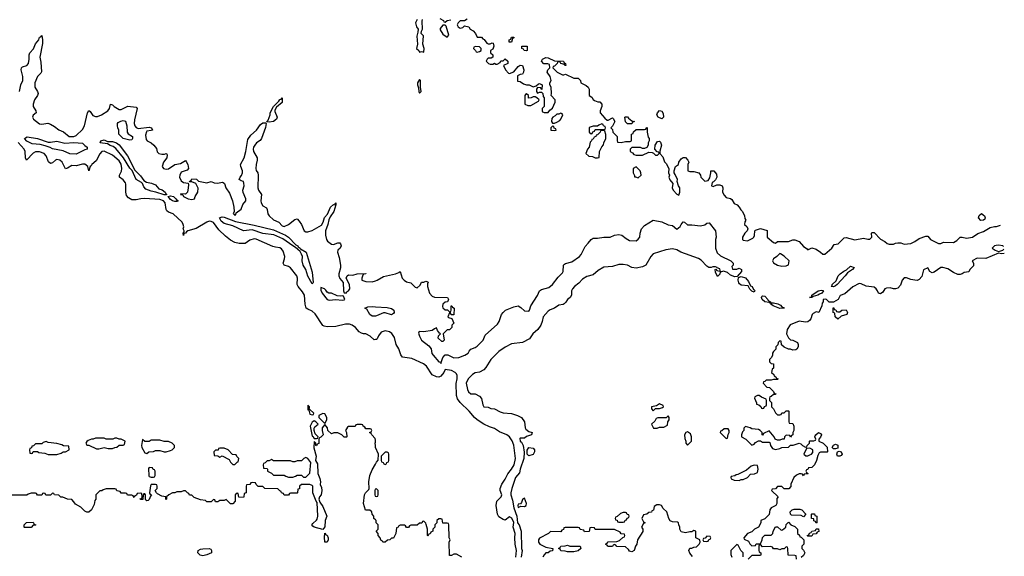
# Model space of a CAD drawing. Header units: inches. Extents: x 2668334 to 2765628, y 828034 to 955234.
# Tile 103 of 218: x 2706684 to 2715863, y 873157 to 878158. Entities that reach past the tile are written whole.
import ezdxf

# ---------------------------------------------------------------- set-up
doc = ezdxf.new("R2010")
doc.units = ezdxf.units.IN
doc.header["$MEASUREMENT"] = 0
doc.layers.add('C7807', color=7, linetype='Continuous')
doc.layers.add('C7817', color=7, linetype='Continuous')

msp = doc.modelspace()

# ---------------------------------------------------------------- linework, layer by layer
at = {"layer": 'C7807', "color": 4}
for points, elevation in [([(2706681.6, 877490), (2706693.6, 877550), (2706711.8, 877590), (2706712.7, 877630), (2706697.2, 877690), (2706701.2, 877710), (2706710, 877718.8), (2706749.4, 877730.6), (2706765.2, 877750), (2706772.7, 877790), (2706773.2, 877830), (2706779, 877850), (2706812.5, 877887.5), (2706830, 877932), (2706862, 877970), (2706870, 877994), (2706882, 877998), (2706890, 878012), (2706898, 877970), (2706896.9, 877936.9), (2706870.8, 877810), (2706882, 877762), (2706887.3, 877672.7), (2706880.7, 877659.3), (2706850, 877629), (2706824, 877570), (2706825.5, 877530), (2706850.8, 877490), (2706856.3, 877470), (2706850.4, 877450), (2706822.4, 877410), (2706810.4, 877370), (2706810.4, 877350), (2706834, 877310), (2706838.8, 877290), (2706810, 877268), (2706804, 877250), (2706814, 877230), (2706870, 877187.7), (2706890, 877184.9), (2706946.8, 877193.2), (2706970, 877184.9), (2707010, 877162), (2707050, 877130.7), (2707093.2, 877113.2), (2707144.7, 877070), (2707190, 877068.8), (2707210, 877077.3), (2707270, 877134), (2707287.6, 877170), (2707317.2, 877290), (2707330, 877311), (2707342, 877302), (2707366.3, 877266.3), (2707390, 877255.3), (2707410, 877256), (2707446.6, 877270), (2707506.6, 877310), (2707521.2, 877330), (2707530, 877372), (2707550, 877364.7), (2707564.7, 877350), (2707610, 877320.5), (2707630, 877320.5), (2707690.8, 877350.8), (2707770, 877342), (2707778, 877330), (2707754.6, 877225.4), (2707752.7, 877190), (2707757.1, 877170), (2707770, 877153.4), (2707790, 877145.5), (2707890, 877156), (2707914, 877150), (2707922, 877130), (2707910, 877124), (2707870, 877118), (2707866.8, 877113.2), (2707856.8, 877083.2), (2707862.8, 877042.8), (2707871.3, 877030), (2707910, 877011), (2707936, 876990), (2707958, 876958), (2707966.8, 876926.8), (2707982, 876910), (2708010, 876904.7), (2708035.3, 876904.7), (2708050, 876912), (2708054, 876910), (2708058, 876898), (2708056, 876870), (2708026, 876830), (2708011, 876790), (2708024.7, 876770), (2708050, 876764.9), (2708070, 876767.7), (2708130, 876808), (2708182.5, 876817.5), (2708230, 876844.7), (2708237.3, 876837.3), (2708250.8, 876810), (2708258, 876770), (2708245.4, 876754.6), (2708190, 876736), (2708176.3, 876710), (2708173.4, 876690), (2708190, 876656), (2708210, 876641), (2708254, 876634), (2708258, 876618), (2708256, 876590), (2708247.9, 876552.1), (2708239.3, 876540.7), (2708230, 876533.2), (2708186, 876534), (2708182, 876530), (2708205.4, 876525.4), (2708211.3, 876510), (2708256, 876490), (2708290, 876483), (2708312.3, 876487.7), (2708319.3, 876510), (2708346, 876550), (2708349, 876589), (2708326, 876630), (2708290, 876648), (2708266, 876646), (2708270, 876654), (2708282, 876658), (2708290, 876674), (2708331.6, 876671.6), (2708352, 876652), (2708430, 876638), (2708470, 876651.3), (2708496.9, 876636.9), (2708530, 876634.8), (2708570, 876644.7), (2708582, 876642), (2708592, 876632), (2708605.5, 876590), (2708639.9, 876539.9), (2708668, 876470), (2708680.7, 876410), (2708682, 876370), (2708674, 876350), (2708684.7, 876344.7), (2708690, 876334), (2708698, 876342), (2708702, 876358), (2708750, 876391.3), (2708764.8, 876435.2), (2708791.8, 876470), (2708791.6, 876490), (2708767.7, 876547.7), (2708764.5, 876570), (2708777, 876610), (2708774.8, 876634.8), (2708769, 876649), (2708750, 876655.3), (2708728.7, 876670), (2708738, 876690), (2708752.9, 876707.1), (2708761.2, 876730), (2708761.2, 876750), (2708744, 876790), (2708742, 876810), (2708778, 876870), (2708792.3, 876930), (2708810, 877042), (2708838.9, 877081.1), (2708891.5, 877128.5), (2708930, 877182.8), (2708950, 877197.3), (2708978, 877198), (2708982, 877190), (2708974.8, 877154.8), (2708938.8, 877050), (2708927.3, 877032.7), (2708891, 877010), (2708874.8, 876990), (2708864.9, 876970), (2708862, 876950), (2708864.9, 876930), (2708896.3, 876870), (2708898, 876850), (2708887.5, 876807.5), (2708884.9, 876770), (2708890, 876752), (2708904, 876730), (2708908, 876710), (2708905.5, 876590), (2708910.8, 876570), (2708938.8, 876530), (2708932.7, 876470), (2708935.5, 876450), (2708950, 876424), (2708983.5, 876403.5), (2708991.3, 876390), (2708998.8, 876350), (2709010, 876331.3), (2709050, 876294), (2709098.8, 876270), (2709130, 876236), (2709150, 876230.8), (2709190, 876250.8), (2709250, 876296), (2709270, 876301), (2709290, 876281), (2709310.4, 876250.4), (2709336, 876190), (2709350, 876180.7), (2709370, 876180.7), (2709410, 876194), (2709496.1, 876243.9), (2709512.7, 876270), (2709526.8, 876313.2), (2709553.2, 876346.8), (2709581.2, 876410), (2709610, 876436), (2709626, 876434), (2709626, 876446), (2709632, 876452), (2709631.6, 876431.6), (2709611.1, 876371.1), (2709578.8, 876321.2), (2709567.1, 876292.9), (2709558, 876250), (2709534.9, 876190), (2709533.4, 876150), (2709544, 876110), (2709553.2, 876093.2), (2709590, 876066.8), (2709610, 876062.8), (2709650, 876078.8), (2709670, 876078), (2709676, 876070), (2709681, 876050), (2709670.9, 876029.1), (2709651.1, 876008.9), (2709646, 875990), (2709661.6, 875941.6), (2709674.9, 875870), (2709674.9, 875845.1), (2709659.1, 875790), (2709658.8, 875770), (2709667.5, 875747.5), (2709698, 875710), (2709702, 875630), (2709710, 875614), (2709730, 875614), (2709735.3, 875624.7), (2709750, 875632), (2709762, 875650), (2709758, 875690), (2709728, 875750), (2709735.3, 875770), (2709750, 875778.8), (2709790, 875776), (2709830, 875790.8), (2709910, 875794), (2709911.1, 875788.9), (2709892.7, 875787.3), (2709882, 875778), (2709872, 875750), (2709874, 875730), (2709910, 875718), (2709970, 875716), (2710000, 875724.8)], 12), ([(2710000, 875176.5), (2709990, 875174), (2709950, 875209), (2709910, 875229), (2709890, 875229), (2709870, 875235.3), (2709850, 875248.7), (2709814, 875290), (2709784, 875310), (2709759.3, 875319.3), (2709719.9, 875320.1), (2709630, 875299.3), (2709550, 875296), (2709521.2, 875301.2), (2709510, 875308), (2709438, 875418), (2709410, 875442.7), (2709370, 875459), (2709355.3, 875470), (2709345.6, 875505.6), (2709339, 875590), (2709320.9, 875620.9), (2709279, 875670), (2709269.2, 875690), (2709274, 875750), (2709269, 875770), (2709210, 875844), (2709190, 875857.2), (2709150, 875869.2), (2709139, 875890), (2709152.1, 875927.9), (2709154.5, 875950), (2709139.3, 875999.3), (2709123.6, 876023.6), (2709110, 876032.3), (2709070, 876037), (2709045.4, 876045.4), (2708890, 876112.3), (2708870, 876116), (2708830, 876104), (2708786.8, 876073.2), (2708730, 876072.3), (2708690, 876082), (2708650, 876102), (2708601.3, 876141.3), (2708540.1, 876200.1), (2708490, 876269.3), (2708470, 876278.4), (2708450, 876279.5), (2708430, 876271.8), (2708330, 876212.7), (2708252, 876190), (2708238, 876182), (2708230, 876168), (2708214, 876166), (2708210, 876148), (2708208.7, 876168.7), (2708218, 876182), (2708218, 876190), (2708209.2, 876209.2), (2708212.7, 876227.3), (2708209.2, 876250), (2708197.2, 876270), (2708115.3, 876350), (2708070, 876365.2), (2708056, 876376), (2708049.3, 876389.3), (2708040.7, 876450), (2708026, 876470), (2707990, 876483.6), (2707847.3, 876492.7), (2707812, 876490), (2707770, 876479.3), (2707730, 876479), (2707697.2, 876497.2), (2707680.9, 876520.9), (2707672.7, 876550), (2707673.4, 876626.6), (2707670, 876639), (2707650, 876666), (2707614, 876690), (2707615.1, 876710), (2707632.4, 876747.6), (2707636.9, 876770), (2707630, 876812.3), (2707610, 876843.6), (2707550, 876896.2), (2707470, 876932), (2707450, 876929.3), (2707430, 876909.2), (2707396.2, 876843.8), (2707357.3, 876810), (2707350, 876795.3), (2707342, 876790), (2707330, 876749.2), (2707318, 876790), (2707290, 876812.3), (2707270, 876812.3), (2707210, 876796), (2707170, 876798), (2707130, 876774), (2707110, 876768.7), (2707079.5, 876830), (2707059, 876850), (2707030, 876855.1), (2707018, 876850), (2706990, 876824), (2706970, 876819), (2706952.9, 876832.9), (2706929.4, 876890), (2706912.3, 876910), (2706870, 876927.6), (2706830, 876925.1), (2706810, 876914.5), (2706749, 876849), (2706739, 876870), (2706736.2, 876930), (2706725.1, 876950), (2706670, 877012)], 12), ([(2710000, 875396.4), (2709970, 875394), (2709949.6, 875409.6), (2709919.3, 875459.3), (2709902, 875470), (2709930, 875483), (2709970, 875485.7), (2710000, 875483.3)], 8), ([(2710000, 874239.4), (2709996.4, 874256.4), (2709966, 874290), (2709962, 874302), (2709946, 874310), (2709962, 874318), (2709966, 874330), (2709962, 874342), (2709950, 874346), (2709910, 874346), (2709902, 874362), (2709886, 874370), (2709882, 874382), (2709870, 874386), (2709830, 874386), (2709818, 874382), (2709810, 874366), (2709750, 874368), (2709739.6, 874360.4), (2709722, 874330), (2709732, 874310), (2709734, 874270), (2709730, 874266), (2709710, 874266), (2709688.4, 874288.4), (2709650, 874308), (2709612.7, 874307.3), (2709590, 874298), (2709558, 874330), (2709552.9, 874352.9), (2709530, 874386), (2709504.7, 874355.3), (2709504.7, 874330), (2709514, 874290), (2709490, 874266), (2709478, 874262), (2709472.7, 874247.3), (2709471.6, 874208.4), (2709458, 874202), (2709450, 874186), (2709446, 874190), (2709446, 874210), (2709430, 874226), (2709426.8, 874166.8), (2709446.8, 874090), (2709442, 874050), (2709459.8, 874019.8), (2709462.8, 873930), (2709481.4, 873881.4), (2709486.8, 873850), (2709485.4, 873825.4), (2709498, 873798), (2709500.7, 873770), (2709494, 873730), (2709478, 873710), (2709471.3, 873690), (2709482, 873662), (2709510, 873622), (2709546, 873530), (2709531, 873490), (2709527.1, 873432.9), (2709510, 873408), (2709428.4, 873428.4), (2709416.4, 873436.4), (2709408, 873450), (2709416.4, 873463.6), (2709450, 873494), (2709456.4, 873503.6), (2709462, 873530), (2709458, 873658), (2709448.7, 873670), (2709418, 873750), (2709418, 873810), (2709410, 873818), (2709390, 873826), (2709310, 873826), (2709294, 873810), (2709292.7, 873787.3), (2709278, 873782), (2709274, 873750), (2709270, 873746), (2709210, 873746), (2709198, 873742), (2709190, 873726), (2709150, 873726), (2709142, 873742), (2709126, 873750), (2709122, 873762), (2709110, 873766), (2709090, 873786), (2708968.4, 873788.4), (2708950, 873806), (2708908.4, 873808.4), (2708887.3, 873827.3), (2708882, 873842), (2708850, 873846), (2708838, 873842), (2708830, 873826), (2708798, 873822), (2708794, 873810), (2708794, 873750), (2708778, 873742), (2708774, 873710), (2708770, 873706), (2708727.3, 873707.3), (2708722, 873742), (2708710, 873746), (2708694, 873730), (2708694, 873670), (2708670, 873646), (2708650, 873646), (2708610, 873686), (2708590, 873678), (2708550, 873678), (2708530, 873666), (2708510, 873666), (2708502, 873682), (2708490, 873686), (2708470, 873666), (2708430, 873666), (2708416.4, 873676.4), (2708370, 873682), (2708310, 873706), (2708290, 873726), (2708267.3, 873727.3), (2708262, 873742), (2708247.3, 873747.3), (2708230, 873766), (2708210, 873766), (2708190, 873758), (2708150, 873758), (2708130, 873748), (2708110, 873748), (2708074, 873730), (2708054, 873710), (2708054, 873690), (2708050, 873686), (2708046, 873690), (2708046, 873710), (2708010, 873718), (2707970, 873738), (2707958, 873750), (2707948, 873770), (2707966, 873790), (2707966, 873810), (2707962, 873822), (2707950, 873826), (2707910, 873826), (2707904.7, 873815.3), (2707894, 873750), (2707898, 873738), (2707911.3, 873730), (2707902, 873718), (2707890, 873686), (2707882, 873678), (2707870, 873675.3), (2707860.2, 873680.2), (2707855.3, 873690), (2707858, 873730), (2707850, 873738), (2707842, 873738), (2707834, 873730), (2707832.7, 873687.3), (2707810, 873686), (2707807.3, 873692.7), (2707822, 873698), (2707826, 873710), (2707822, 873742), (2707810, 873746), (2707778, 873742), (2707772.7, 873727.3), (2707758, 873722), (2707750, 873706), (2707742, 873722), (2707730, 873726), (2707690, 873726), (2707682, 873742), (2707670, 873746), (2707630, 873746), (2707622, 873762), (2707590, 873766), (2707582, 873782), (2707570, 873786), (2707490, 873786), (2707463.6, 873776.4), (2707450, 873766), (2707430, 873766), (2707394, 873730), (2707394, 873690), (2707383.6, 873676.4), (2707379.6, 873640.4), (2707352, 873590), (2707328.4, 873568.4), (2707310, 873568), (2707290, 873578), (2707253.6, 873613.6), (2707203.1, 873643.1), (2707190, 873666), (2707170, 873686), (2707128.4, 873688.4), (2707087.3, 873707.3), (2707068.4, 873708.4), (2707050, 873726), (2707008.4, 873728.4), (2707002, 873742), (2706990, 873746), (2706970, 873728), (2706928, 873728), (2706922, 873742), (2706910, 873746), (2706898, 873742), (2706890, 873726), (2706850, 873726), (2706842, 873742), (2706830, 873746), (2706790, 873746), (2706763.6, 873736.4), (2706750, 873726), (2706610, 873728)], 16), ([(2710000, 874190), (2709998, 874210), (2710000, 874220)], 16), ([(2710000, 873496), (2709986, 873510), (2709986, 873530), (2709968.4, 873548.4), (2709966, 873570), (2709947.3, 873587.3), (2709907.3, 873587.3), (2709889.1, 873649.1), (2709898, 873730), (2709908, 873750), (2709939, 873781), (2709942, 873790), (2709939, 873850), (2709949.5, 873910.5), (2709970, 873962), (2710000, 874016)], 16), ([(2710000, 873782.7), (2709998, 873782), (2709994, 873770), (2709994, 873730), (2709998, 873718), (2710000, 873717.3)], 16)]:
    msp.add_lwpolyline(points, dxfattribs=dict(at, elevation=elevation))
for points, elevation in [([(2709010, 877202), (2708986, 877206), (2708999, 877221), (2709018, 877270), (2709018, 877290), (2709048.7, 877350), (2709100.4, 877399.6), (2709110, 877414), (2709122, 877418), (2709130, 877431.3), (2709130, 877386), (2709078, 877342), (2709063.6, 877316.4), (2709063.6, 877303.6), (2709084.7, 877250), (2709078, 877230), (2709050, 877209.2)], 12), ([(2707710, 877035.3), (2707650, 877049.5), (2707608.7, 877090), (2707608, 877130), (2707598, 877150), (2707595.3, 877170), (2707595.3, 877190), (2707601.2, 877198.8), (2707626.3, 877213.7), (2707650, 877218.8), (2707670, 877211), (2707682.8, 877170), (2707684.7, 877110), (2707694.8, 877094.8), (2707736, 877070), (2707736, 877050), (2707730, 877038)], 8), ([(2706970, 877015.8), (2707030, 877026.7), (2707105.8, 877005.8), (2707190, 877013.1), (2707270, 877006), (2707290, 876984.7), (2707314, 876970), (2707314, 876950), (2707290, 876944), (2707210, 876906), (2707150, 876909.3), (2707090, 876935.3), (2706990, 876954.5), (2706968, 876968), (2706922.6, 876982.6), (2706873.6, 876993.6), (2706801.6, 877001.6), (2706750, 877027), (2706729.1, 877050.9), (2706753.2, 877066.8), (2706850, 877050.3), (2706950, 877017.6)], 8), ([(2708050, 876525.2), (2708030, 876526.3), (2707951.9, 876551.9), (2707910, 876559.6), (2707860.1, 876580.1), (2707840.9, 876600.9), (2707829, 876630), (2707819.5, 876639.5), (2707769.3, 876669.3), (2707733.2, 876753.2), (2707710, 876774), (2707651.1, 876871.1), (2707578.9, 876958.9), (2707556.6, 876976.6), (2707526.2, 876986.2), (2707502, 877002), (2707435.3, 877010), (2707439, 877030), (2707470, 877038), (2707504, 877024), (2707550, 877022.4), (2707586.8, 877010), (2707610, 876992.7), (2707690.2, 876890.2), (2707756.4, 876756.4), (2707810, 876701.6), (2707840.3, 876660.3), (2707865.3, 876645.3), (2707914.2, 876634.2), (2707950, 876619.5), (2707981.7, 876581.7), (2708012.8, 876572.8), (2708040.5, 876550), (2708042, 876542), (2708054.8, 876530)], 8), ([(2708130, 876463.7), (2708109.2, 876470), (2708090, 876483.7), (2708068.9, 876511.1), (2708090, 876516.4), (2708116.3, 876510), (2708140.7, 876490), (2708152.7, 876472.7), (2708162, 876470), (2708150, 876464)], 8), ([(2709410, 875697.2), (2709370, 875769), (2709350, 875829), (2709327.3, 875870), (2709316, 875910), (2709321.2, 875950), (2709312.3, 875972.3), (2709297.5, 875997.5), (2709256.5, 876036.5), (2709230, 876049.2), (2709137.1, 876117.1), (2709054.5, 876154.5), (2708950, 876164.2), (2708850, 876199.7), (2708770, 876191.8), (2708670, 876236.9), (2708590, 876258.7), (2708561.6, 876281.6), (2708547.6, 876312.4), (2708570, 876321.1), (2708590, 876319), (2708696.4, 876276.4), (2708870, 876242.6), (2709050, 876198.9), (2709160.7, 876150), (2709191.3, 876131.3), (2709258.8, 876058.8), (2709277.3, 876050), (2709281.1, 876041.1), (2709298.8, 876030), (2709302.5, 876022.5), (2709354.4, 875990), (2709410, 875804.7), (2709420.7, 875710), (2709418, 875702)], 8), ([(2709490, 875662), (2709490, 875638), (2709503.1, 875610), (2709550, 875548.9), (2709570, 875542.6), (2709630, 875548.9), (2709690, 875543), (2709710, 875547.3), (2709714, 875550), (2709702, 875582), (2709690, 875586), (2709678, 875582), (2709643.1, 875583.1), (2709590, 875608), (2709566, 875610), (2709550, 875618), (2709538, 875638), (2709524, 875650)], 12), ([(2709370, 874566), (2709370, 874522), (2709379.6, 874519.6), (2709390, 874482), (2709410, 874474), (2709422, 874478), (2709426, 874490), (2709390, 874526), (2709382, 874522), (2709386, 874550)], 16), ([(2709510, 874488), (2709474, 874470), (2709474, 874450), (2709530, 874394), (2709548, 874430), (2709548, 874450), (2709530, 874486)], 16), ([(2709430, 874418), (2709410, 874406), (2709392, 874370), (2709410, 874278), (2709416.9, 874276.9), (2709430, 874254), (2709450, 874254), (2709462, 874258), (2709466, 874270), (2709438, 874298), (2709428.9, 874328.9), (2709428, 874350), (2709436.4, 874363.6), (2709466, 874390), (2709446, 874410)], 16), ([(2706930, 874226), (2706903.6, 874216.4), (2706890, 874206), (2706830, 874206), (2706812.7, 874187.3), (2706798, 874182), (2706792.7, 874167.3), (2706778, 874162), (2706774, 874150), (2706778, 874118), (2706790, 874114), (2706802, 874118), (2706810, 874134), (2706850, 874134), (2706863.6, 874123.6), (2706916.9, 874116.9), (2706950, 874104.7), (2707030, 874106), (2707070, 874118), (2707090, 874132), (2707110, 874132), (2707146, 874150), (2707142, 874182), (2707092.7, 874187.3), (2707076.4, 874196.4), (2707030, 874208), (2706950, 874218)], 16), ([(2707590, 874258), (2707570, 874258), (2707551.3, 874248.7), (2707510, 874248), (2707490, 874248), (2707470, 874258), (2707390, 874258), (2707370, 874248), (2707352.7, 874247.3), (2707323.6, 874236.4), (2707310, 874226), (2707302, 874210), (2707310, 874194), (2707330, 874194), (2707399.6, 874159.6), (2707420.4, 874159.6), (2707470, 874171.3), (2707510, 874162), (2707550, 874162), (2707570, 874172), (2707590, 874174), (2707610, 874194), (2707650, 874194), (2707662, 874198), (2707666, 874230), (2707630, 874248), (2707610, 874248)], 16), ([(2707830, 874246), (2707818, 874190), (2707822, 874170), (2707850, 874122), (2707870, 874114), (2707888.4, 874131.6), (2707930, 874134), (2707950, 874142), (2707990, 874142), (2708030, 874132), (2708050, 874132), (2708090, 874142), (2708106, 874150), (2708126, 874170), (2708126, 874190), (2708106, 874210), (2708070, 874228), (2708030, 874228), (2707990, 874238), (2707910, 874238), (2707890, 874228), (2707850, 874228)], 16), ([(2708590, 874166), (2708550, 874166), (2708538, 874162), (2708532.7, 874147.3), (2708510, 874146), (2708494, 874130), (2708498, 874098), (2708530, 874094), (2708550, 874082), (2708570, 874094), (2708638, 874058), (2708650, 874034), (2708670, 874014), (2708690, 874014), (2708710, 874034), (2708722, 874038), (2708726, 874070), (2708707.3, 874087.3), (2708702, 874102), (2708667.3, 874107.3), (2708626, 874150)], 16), ([(2709350, 874078), (2709334, 874070), (2709310, 874046), (2709270, 874046), (2709250, 874038), (2709230, 874038), (2709210, 874046), (2709050, 874048), (2709030, 874058), (2709010, 874046), (2708990, 874046), (2708972.7, 874027.3), (2708958, 874022), (2708954, 874010), (2708958, 873978), (2708990, 873974), (2708994, 873970), (2708994, 873950), (2709031.6, 873931.6), (2709050, 873914), (2709150, 873914), (2709163.6, 873903.6), (2709190, 873894), (2709230, 873894), (2709256.4, 873903.6), (2709270, 873914), (2709310, 873914), (2709330, 873894), (2709350, 873894), (2709387.3, 873932.7), (2709398, 874030), (2709370, 874068)], 16), ([(2707890, 873986), (2707886, 873974), (2707887.5, 873907.5), (2707890, 873902), (2707910, 873894), (2707930, 873894), (2707942, 873898), (2707946, 873910), (2707946, 873950), (2707942, 873962), (2707927.3, 873967.3), (2707922, 873982)], 16), ([(2706730, 873426), (2706726, 873430), (2706726, 873450), (2706748.4, 873471.6), (2706810, 873474), (2706818, 873458), (2706834, 873450), (2706830, 873446), (2706810, 873446), (2706790, 873426)], 16), ([(2709550, 873289), (2709529.2, 873290), (2709525.2, 873334.8), (2709530, 873372), (2709538, 873358), (2709550, 873354), (2709558.8, 873330), (2709558.8, 873310)], 16), ([(2708390, 873162), (2708366.6, 873166.6), (2708344, 873190), (2708348.7, 873210), (2708370, 873224.9), (2708390, 873228), (2708450.7, 873230.7), (2708464.7, 873224.7), (2708471.1, 873211.1), (2708471.3, 873190), (2708430, 873169.3)], 16)]:
    msp.add_lwpolyline(points, close=True, dxfattribs=dict(at, elevation=elevation))
at = {"layer": 'C7817', "color": 4}
for points, elevation in [([(2710390, 878159), (2710374.8, 878130), (2710384.7, 878090), (2710398, 878070), (2710396.9, 878043.1), (2710385.4, 878005.4), (2710391, 877930), (2710382, 877890), (2710404.7, 877870), (2710410, 877854), (2710430, 877862), (2710450, 877854), (2710455.3, 877890), (2710442, 877930), (2710447.3, 878007.3), (2710428, 878030), (2710428.4, 878051.6), (2710438, 878070), (2710436.4, 878143.6), (2710440.4, 878159.6)], 16), ([(2710602, 878170), (2710634, 878150), (2710638, 878138), (2710650, 878134), (2710668.4, 878151.6), (2710702, 878158)], 16), ([(2710856.9, 878163.1), (2710830, 878148), (2710790, 878148), (2710772, 878130), (2710762, 878110), (2710772, 878090), (2710790, 878078), (2710813.6, 878086.4), (2710830, 878102), (2710871.6, 878091.6), (2710882, 878070), (2710910, 878054), (2710932, 878030), (2710950, 877994), (2710990, 877994), (2711001, 877981), (2711014.4, 877974.4), (2711039.6, 877939.6), (2711050, 877932), (2711070, 877932), (2711090, 877942), (2711098, 877938), (2711104.7, 877910), (2711096, 877884), (2711074, 877870), (2711074, 877850), (2711094, 877830), (2711094, 877810), (2711079.6, 877800.4), (2711050, 877798), (2711042, 877790), (2711034, 877770), (2711054, 877750), (2711070, 877744.7), (2711095.3, 877744.7), (2711110, 877754), (2711123.6, 877743.6), (2711136.4, 877743.6), (2711162, 877758), (2711170, 877774), (2711190, 877774), (2711210, 877792), (2711234, 877770), (2711234, 877750), (2711194, 877730), (2711212, 877690), (2711241, 877661), (2711250, 877658), (2711290, 877672), (2711330, 877722), (2711350, 877734), (2711370, 877732), (2711384.7, 877690), (2711382, 877670), (2711370.9, 877649.1), (2711350, 877648), (2711324.7, 877635.3), (2711324.7, 877584.7), (2711350, 877582), (2711381, 877561), (2711410, 877551.3), (2711434, 877550), (2711470, 877532), (2711498, 877542), (2711520.4, 877559.6), (2711530, 877562), (2711550, 877554), (2711554, 877550), (2711552.7, 877507.3), (2711547.3, 877507.3), (2711542, 877522), (2711510, 877526), (2711502, 877510), (2711502, 877490), (2711510, 877474), (2711530, 877482), (2711550, 877482), (2711562, 877470), (2711563.6, 877443.6), (2711574, 877430), (2711574, 877350), (2711554, 877330), (2711554, 877310), (2711558, 877298), (2711572.7, 877292.7), (2711610, 877292), (2711625.2, 877314.8), (2711650, 877332), (2711675.3, 877390), (2711675.3, 877410), (2711638, 877450), (2711642, 877470), (2711638, 877530), (2711626, 877550), (2711626, 877570), (2711638, 877590), (2711636.4, 877603.6), (2711628.7, 877630), (2711602, 877670), (2711606, 877690), (2711626, 877710), (2711622, 877742), (2711607.3, 877747.3), (2711570, 877746), (2711548, 877770), (2711558, 877790), (2711590, 877804.7), (2711610, 877802), (2711670, 877774), (2711754, 877770), (2711758, 877758), (2711772, 877750), (2711774, 877730), (2711766, 877730), (2711762, 877742), (2711728.4, 877748.4), (2711722, 877762), (2711710, 877766), (2711698, 877762), (2711694, 877750), (2711670, 877726), (2711658, 877722), (2711654, 877710), (2711694, 877670), (2711743.6, 877643.6), (2711756.4, 877643.6), (2711771.1, 877651.1), (2711850, 877612), (2711891.6, 877611.6), (2711911.6, 877591.6), (2711914, 877570), (2711965.4, 877545.4), (2711982, 877530), (2711992, 877510), (2711994, 877450), (2712016.9, 877436.9), (2712030, 877414), (2712043.6, 877403.6), (2712072.7, 877392.7), (2712091.6, 877391.6), (2712111.6, 877371.6), (2712111.1, 877348.9), (2712094, 877310), (2712094, 877290), (2712139.6, 877239.6), (2712162, 877222), (2712170, 877222), (2712210, 877242), (2712218, 877238), (2712231.1, 877208.9), (2712210, 877166), (2712194, 877150), (2712210, 877134), (2712212, 877110), (2712254, 877070), (2712252.7, 877032.7), (2712258, 877018), (2712290, 877012), (2712330, 877022), (2712376.4, 877023.6), (2712386, 877030), (2712386, 877090), (2712402, 877098), (2712407.3, 877112.7), (2712430, 877134), (2712510, 877134), (2712522, 877138), (2712530, 877154), (2712534, 877150), (2712532, 877110), (2712543.6, 877063.6), (2712552, 877050), (2712551.6, 877028.4), (2712542, 877010), (2712542, 876990), (2712530, 876966), (2712510, 876958), (2712490, 876958), (2712470, 876966), (2712390, 876966), (2712374, 876950), (2712374, 876930), (2712396.9, 876916.9), (2712410, 876902), (2712430, 876894), (2712490, 876894), (2712550, 876922), (2712579.6, 876919.6), (2712592.7, 876912.7), (2712610, 876894), (2712630, 876894), (2712646, 876910), (2712642, 876922), (2712627.3, 876927.3), (2712606, 876950), (2712608, 876990), (2712630, 877022), (2712650, 877026), (2712658, 877018), (2712666.8, 876990), (2712651.6, 876931.6), (2712652, 876912), (2712679.8, 876879.8), (2712694.8, 876834.8), (2712710, 876818), (2712736, 876770), (2712731.3, 876730), (2712741, 876710), (2712736, 876690), (2712746, 876666), (2712771.3, 876630), (2712767.3, 876590), (2712774.8, 876570), (2712810, 876531.3), (2712830, 876522), (2712839, 876550), (2712839, 876590), (2712825.2, 876610), (2712814, 876650), (2712815.3, 876670), (2712796, 876716), (2712784, 876730), (2712784, 876750), (2712798, 876790), (2712826, 876810), (2712828.4, 876831.6), (2712850, 876862), (2712870, 876874), (2712890, 876874), (2712914, 876850), (2712922, 876830), (2712912, 876810), (2712914, 876750), (2712930, 876742), (2712970, 876742), (2713014, 876730), (2713032, 876710), (2713034, 876690), (2713070, 876654), (2713102, 876658), (2713116.4, 876683.6), (2713128, 876730), (2713128, 876750), (2713154, 876750), (2713179.6, 876719.6), (2713182, 876690), (2713170, 876666), (2713152.7, 876647.3), (2713138, 876642), (2713134, 876610), (2713150, 876602), (2713182, 876618), (2713210, 876618), (2713232, 876610), (2713238, 876590), (2713236, 876550), (2713250, 876522), (2713270, 876502), (2713310, 876492), (2713322, 876482), (2713345.4, 876445.4), (2713371.1, 876431.1), (2713392, 876410), (2713405.4, 876385.4), (2713422, 876370), (2713442, 876330), (2713445.4, 876305.4), (2713454, 876290), (2713445.4, 876274.6), (2713442, 876250), (2713462, 876230), (2713472, 876210), (2713464.7, 876190), (2713444.7, 876170), (2713422, 876130), (2713422, 876110), (2713430, 876102), (2713470, 876098), (2713518, 876122), (2713528, 876130), (2713534.6, 876145.4), (2713538, 876190), (2713544, 876196), (2713591.1, 876211.1), (2713652.7, 876192.7), (2713652, 876130), (2713710, 876082), (2713730, 876074), (2713750, 876092), (2713850, 876091.3), (2713890, 876106), (2713910, 876106), (2713950.9, 876090.9), (2713990, 876044.7), (2714023.6, 876023.6), (2714030, 876014), (2714070, 876031.3), (2714110, 876018), (2714150, 875992), (2714170, 875972), (2714190, 875972), (2714254, 876030), (2714278, 876062), (2714315.3, 876070), (2714370, 876126), (2714390, 876126.8), (2714470, 876107.3), (2714550, 876122), (2714590, 876112), (2714610, 876112), (2714628, 876130), (2714626, 876170), (2714630, 876174), (2714650, 876174), (2714710, 876112), (2714750, 876092), (2714771.1, 876071.1), (2714790, 876064.7), (2714830, 876066), (2714850, 876076), (2714870, 876078), (2714896.9, 876076.9), (2714930, 876064.7), (2714990, 876072), (2715030, 876091.3), (2715070, 876118), (2715130, 876142), (2715150, 876142), (2715174, 876110), (2715250, 876071.3), (2715270, 876072), (2715294.6, 876085.4), (2715390, 876081), (2715420.2, 876099.8), (2715450, 876132), (2715470, 876132), (2715510, 876121), (2715566, 876130), (2715614.6, 876165.4), (2715670, 876184.7), (2715730, 876222), (2715770, 876231.3), (2715790, 876231.3), (2715827, 876243.7)], 16), ([(2710000, 875724.8), (2710018, 875730), (2710075.1, 875764.9), (2710188, 875790), (2710218, 875802), (2710230, 875812), (2710250.7, 875750), (2710267.3, 875730), (2710290, 875715.5), (2710330, 875704.9), (2710370, 875664.7), (2710390, 875658), (2710416.5, 875683.5), (2710430, 875711), (2710450, 875711.3), (2710470, 875722), (2710479.6, 875719.6), (2710491.1, 875711.1), (2710484.7, 875695.3), (2710484.7, 875670), (2710504, 875610), (2710530, 875582.8), (2710550, 875570.7), (2710672, 875570), (2710682, 875550), (2710672.7, 875527.3), (2710650, 875526), (2710630, 875506), (2710625.4, 875485.4), (2710630, 875474), (2710650, 875454), (2710672.7, 875452.7), (2710690, 875434), (2710702, 875438), (2710706, 875450), (2710707.3, 875492.7), (2710714, 875490), (2710718, 875478), (2710734, 875470), (2710730, 875406), (2710707.3, 875407.3), (2710702, 875422), (2710690, 875426), (2710674, 875390), (2710682, 875382), (2710712.7, 875372.7), (2710732, 875330), (2710714, 875310), (2710712, 875288), (2710691.6, 875268.4), (2710670, 875268), (2710632, 875230), (2710642, 875170), (2710630, 875158), (2710620.4, 875160.4), (2710586, 875190), (2710588.4, 875211.6), (2710606, 875230), (2710596.4, 875236.4), (2710580.2, 875260.2), (2710570, 875286), (2710550, 875278), (2710530, 875262), (2710452.4, 875247.6), (2710408.4, 875251.6), (2710402.3, 875237.7), (2710410.2, 875210), (2710431.1, 875170), (2710499.4, 875119.4), (2710519.7, 875090), (2710527.3, 875047.3), (2710537, 875030), (2710590, 874970.8), (2710606, 874966), (2710610, 874954), (2710629.2, 875010), (2710650, 875034.8), (2710675.9, 875035.9), (2710730, 875008), (2710778, 875010), (2710834, 875030), (2710864, 875050), (2710873.2, 875070), (2710890, 875086.8), (2710930, 875103), (2710950, 875116.3), (2711006, 875170), (2711023.6, 875216.4), (2711139.3, 875320.7), (2711154.2, 875345.8), (2711176.9, 875410), (2711189.8, 875430.2), (2711212.7, 875450), (2711290, 875482.4), (2711330, 875490.3), (2711357, 875477), (2711390, 875444), (2711430, 875442.8), (2711437.2, 875450), (2711449.2, 875490), (2711511.5, 875588.5), (2711529.7, 875630.3), (2711550, 875644), (2711616.6, 875663.4), (2711651.2, 875688.8), (2711702.8, 875757.2), (2711742.7, 875797.3), (2711749.6, 875810.4), (2711754, 875870), (2711761.5, 875878.5), (2711772.9, 875887.1), (2711830, 875901), (2711904, 875950), (2711919.3, 875970), (2711954.8, 876045.2), (2711984.5, 876075.5), (2712010, 876111), (2712030, 876121), (2712070, 876120.7), (2712130.7, 876130.7), (2712190, 876130.8), (2712230, 876150.7), (2712270, 876156.3), (2712298, 876150), (2712338.5, 876118.5), (2712370, 876101), (2712430, 876098), (2712450, 876111.3), (2712464, 876130), (2712467, 876170), (2712480.9, 876210), (2712510, 876239.1), (2712590, 876290.7), (2712670, 876275.5), (2712730, 876247.3), (2712770, 876238.8), (2712810, 876206), (2712842, 876230), (2712849, 876250), (2712870, 876274), (2712882, 876270), (2712910, 876244.7), (2712950, 876246), (2713030, 876236), (2713070, 876246), (2713090, 876261), (2713110, 876264.7), (2713172, 876190), (2713178, 876130), (2713172, 876110), (2713171.3, 876030), (2713186.4, 875986.4), (2713216.9, 875956.9), (2713314, 875910), (2713334, 875890), (2713334, 875870), (2713322, 875858), (2713330, 875834), (2713370, 875834), (2713390, 875842), (2713414, 875830), (2713414, 875810), (2713374, 875766), (2713350, 875761.2), (2713310, 875777.2), (2713283.1, 875803.1), (2713244.5, 875815.5), (2713227.3, 875807.3), (2713212.7, 875807.3), (2713210, 875786), (2713190, 875766), (2713170, 875806), (2713166, 875830), (2713174, 875834), (2713182, 875822), (2713210, 875814), (2713215.3, 875824.7), (2713210, 875835.3), (2713186, 875846), (2713186, 875850), (2713170, 875855.3), (2713144.7, 875855.3), (2713131.6, 875848.4), (2713109.3, 875849.3), (2713090, 875862), (2713037.5, 875917.5), (2713012.3, 875932.3), (2712848, 875990), (2712810, 876014), (2712770, 876021.2), (2712706.2, 876013.8), (2712590, 875976), (2712566.8, 875950), (2712521, 875870), (2712490, 875854), (2712430, 875841.2), (2712390, 875849.2), (2712349.4, 875869.4), (2712310, 875876), (2712270, 875876), (2712210, 875858), (2712128.3, 875851.7), (2712078, 875822), (2712030, 875779.5), (2711970, 875766), (2711930, 875740.9), (2711896.9, 875703.1), (2711854.8, 875670), (2711837.3, 875650), (2711826.8, 875630), (2711826.8, 875590), (2711814.8, 875570), (2711790.4, 875549.6), (2711775.6, 875524.4), (2711761, 875510), (2711750, 875502.7), (2711710, 875497.2), (2711670.4, 875469.6), (2711630, 875455.1), (2711610, 875442.7), (2711564.9, 875390), (2711555.2, 875344.8), (2711540.7, 875310), (2711514, 875270), (2711468.5, 875231.5), (2711437, 875183), (2711370, 875149.2), (2711270, 875138.4), (2711210, 875107.3), (2711150, 875065.1), (2711093.4, 875010), (2711076.3, 874990), (2711030, 874915.1), (2711010, 874894.5), (2710970, 874873.6), (2710930, 874867.3), (2710904.9, 874850), (2710864.9, 874810), (2710846, 874770), (2710859.5, 874710), (2710868.5, 874690), (2710890, 874670.7), (2710930, 874670.4), (2710970.4, 874650.4), (2710987.9, 874627.9), (2711000.5, 874570), (2711010, 874551), (2711050, 874546.8), (2711075.9, 874535.9), (2711110.3, 874530.3), (2711162.8, 874502.8), (2711190, 874494.9), (2711270, 874488), (2711326, 874470), (2711361, 874450), (2711390, 874411.3), (2711395.5, 874355.5), (2711402.4, 874342.4), (2711430, 874321), (2711462, 874310), (2711454, 874290), (2711410, 874274), (2711390, 874259), (2711350, 874259), (2711346.6, 874253.4), (2711350.7, 874230), (2711360.7, 874220.7), (2711378, 874190), (2711386.2, 874126.2), (2711382.3, 874070), (2711350, 873968), (2711344.1, 873935.9), (2711306.5, 873890), (2711271.4, 873790), (2711262.7, 873750), (2711262.3, 873730), (2711279.5, 873679.5), (2711291.6, 873610), (2711319.5, 873530), (2711325.5, 873470), (2711339.5, 873450), (2711358.7, 873390), (2711361.7, 873230), (2711366.7, 873210), (2711358.5, 873150)], 12), ([(2715810, 876057), (2715786.2, 876053.8), (2715770, 876049), (2715751, 876030), (2715778, 876010), (2715810, 875998), (2715830, 876003), (2715848.7, 876010), (2715857.4, 876018.7)], 16), ([(2715853.9, 876044.2), (2715848, 876050), (2715810, 876057)], 16), ([(2715862.9, 875978), (2715836.6, 875976.6), (2715810, 875982), (2715690, 875933.3), (2715610, 875934.5), (2715562.8, 875910), (2715575.5, 875890), (2715576.8, 875863.2), (2715542, 875830), (2715531.1, 875808.9), (2715490, 875802), (2715470, 875788), (2715450, 875782), (2715430, 875784), (2715390, 875802), (2715337.2, 875837.2), (2715290, 875849), (2715270, 875848.7), (2715210, 875804), (2715190, 875799), (2715168, 875810), (2715150, 875846), (2715110, 875826), (2715094.4, 875765.6), (2715070, 875735.3), (2715050, 875728.7), (2715029.1, 875729.1), (2714990, 875737.2), (2714950, 875753.2), (2714930, 875753.2), (2714911, 875730), (2714896.3, 875683.7), (2714870, 875655.3), (2714850, 875648.7), (2714830, 875649), (2714798.6, 875658.6), (2714764, 875656), (2714750, 875648.7), (2714730, 875618), (2714710, 875602), (2714688.9, 875608.9), (2714682, 875630), (2714668.7, 875650), (2714650, 875664), (2714574.5, 875674.5), (2714530, 875697.2), (2714510, 875699), (2714450, 875669), (2714376.3, 875603.7), (2714331.6, 875588.4), (2714314, 875550), (2714270, 875526), (2714230, 875526), (2714206, 875550), (2714194.6, 875554.6), (2714174, 875550), (2714174, 875530), (2714165.4, 875514.6), (2714162, 875490), (2714134, 875430), (2714110, 875435.3), (2714079.8, 875420.2), (2714071.3, 875410), (2714058, 875370), (2714046.4, 875353.6), (2714030, 875342), (2714010, 875339), (2713950, 875348), (2713867.1, 875312.9), (2713838, 875270), (2713832, 875230), (2713850, 875194), (2713870, 875174), (2713890, 875172), (2713934, 875150), (2713942, 875130), (2713942, 875110), (2713930, 875086), (2713919.6, 875080.4), (2713890, 875078), (2713870, 875086), (2713850, 875086), (2713810, 875106), (2713787.3, 875127.3), (2713782, 875162), (2713770, 875166), (2713754, 875150), (2713752.7, 875127.3), (2713734, 875110), (2713731.6, 875088.4), (2713710, 875066), (2713702, 875050), (2713702, 875030), (2713691.6, 875008.4), (2713674, 874990), (2713674, 874970), (2713690, 874954), (2713712, 874950), (2713712, 874910), (2713698, 874902), (2713692, 874870), (2713714, 874850), (2713718, 874838), (2713734, 874830), (2713738, 874818), (2713754, 874810), (2713750, 874806), (2713710, 874806), (2713690, 874798), (2713642, 874798), (2713630, 874786), (2713618, 874782), (2713614, 874770), (2713650, 874734), (2713674, 874730), (2713712.7, 874692.7), (2713718, 874678), (2713734, 874670), (2713730, 874666), (2713710, 874666), (2713690, 874646), (2713678, 874642), (2713674, 874630), (2713674, 874610), (2713691.6, 874591.6), (2713694, 874550), (2713712.7, 874532.7), (2713730, 874494), (2713750, 874474), (2713770, 874474), (2713782, 874478), (2713790, 874494), (2713810, 874494), (2713830, 874514), (2713850, 874514), (2713854, 874510), (2713854, 874410), (2713858, 874398), (2713890, 874394), (2713902, 874370), (2713902, 874330), (2713892, 874310), (2713891.6, 874288.4), (2713878, 874282), (2713870, 874266), (2713862, 874282), (2713830, 874286), (2713814, 874270), (2713811.6, 874248.4), (2713792.7, 874247.3), (2713770, 874238), (2713750, 874238), (2713726, 874250), (2713718, 874270), (2713670, 874326), (2713618, 874302), (2713610, 874286), (2713606, 874290), (2713606, 874310), (2713586, 874330), (2713570, 874338), (2713510, 874346), (2713494.6, 874354.6), (2713450, 874366), (2713434, 874350), (2713434, 874330), (2713423.6, 874316.4), (2713414, 874290), (2713414, 874270), (2713454, 874250), (2713510, 874194), (2713530, 874202), (2713543.1, 874216.9), (2713570, 874234), (2713590, 874234), (2713610, 874222), (2713670, 874222), (2713678, 874218), (2713684.7, 874190), (2713702.8, 874162.8), (2713730, 874152), (2713770, 874162), (2713790, 874172), (2713850, 874174), (2713870, 874194), (2713894, 874194), (2713950, 874211.3), (2713965.4, 874205.4), (2713982, 874190), (2714010, 874174), (2714022, 874178), (2714026, 874190), (2714046, 874210), (2714046, 874230), (2714050, 874234), (2714087.3, 874232.7), (2714102, 874238), (2714106, 874250), (2714098, 874270), (2714100.4, 874279.6), (2714106, 874290), (2714131.1, 874311.1), (2714150, 874302), (2714158, 874290), (2714150, 874266), (2714134, 874250), (2714134, 874230), (2714174, 874210), (2714212.7, 874172.7), (2714214, 874130), (2714210, 874126), (2714150, 874126), (2714138, 874122), (2714123.6, 874096.4), (2714111.6, 874048.4), (2714092, 874008), (2714070, 873986), (2714038, 873982), (2714032.7, 873967.3), (2714018, 873962), (2714014, 873950), (2714018, 873938), (2714034, 873930), (2714030, 873926), (2713998, 873922), (2713990, 873906), (2713982, 873922), (2713970, 873926), (2713950, 873926), (2713925.4, 873914.6), (2713902, 873890), (2713872, 873830), (2713872, 873808), (2713852.7, 873787.3), (2713810, 873786), (2713790, 873806), (2713750, 873806), (2713730, 873786), (2713698, 873782), (2713694, 873770), (2713754, 873710), (2713743.6, 873696.4), (2713742, 873650), (2713734, 873630), (2713690, 873608), (2713678, 873590), (2713670, 873546), (2713630, 873506), (2713594, 873490), (2713592, 873470), (2713571.1, 873428.9), (2713534, 873410), (2713510, 873386), (2713470, 873368), (2713434, 873330), (2713438, 873318), (2713476.9, 873296.9), (2713490, 873274), (2713510, 873254), (2713542, 873258), (2713550, 873274), (2713590, 873274), (2713606, 873310), (2713607.3, 873332.7), (2713630, 873354), (2713690, 873354), (2713706, 873370), (2713708, 873390), (2713730, 873432), (2713750, 873432), (2713782, 873402), (2713796.4, 873403.6), (2713826, 873430), (2713830, 873454), (2713850, 873474), (2713874, 873450), (2713910, 873434), (2713934, 873410), (2713934, 873370), (2713952.7, 873352.7), (2713958, 873338), (2713970, 873334), (2713994, 873310), (2713994, 873270), (2713974, 873250), (2713974, 873230), (2713990, 873214), (2714002, 873190), (2713990, 873166), (2713970, 873146)], 16), ([(2710000, 875483.3), (2710110, 875474.6), (2710150, 875467), (2710171.8, 875450), (2710176.5, 875430), (2710170, 875419.5), (2710150, 875406), (2710090, 875426), (2710074.4, 875425.6), (2710010, 875397.2), (2710000, 875396.4)], 8), ([(2711309.7, 873150), (2711314, 873210), (2711301.7, 873270), (2711299.7, 873330), (2711303.6, 873370), (2711284.2, 873430), (2711292, 873472), (2711271, 873511), (2711250, 873524), (2711210, 873495.3), (2711190, 873499), (2711150, 873524), (2711137.2, 873550), (2711124.5, 873630), (2711133.2, 873670), (2711172.7, 873710), (2711179.3, 873730), (2711164.5, 873770), (2711164.5, 873790), (2711178.4, 873830), (2711210, 873877.3), (2711233.6, 873926.4), (2711270, 873967.7), (2711293.7, 874010), (2711304.8, 874070), (2711291.5, 874191.5), (2711273.8, 874233.8), (2711250.6, 874270.6), (2711224.5, 874290), (2711158.2, 874318.2), (2711110, 874349.4), (2711063.3, 874363.3), (2711010, 874389.4), (2710949.6, 874429.6), (2710924, 874450), (2710874, 874510), (2710790, 874589), (2710764.2, 874624.2), (2710754.9, 874654.9), (2710751.9, 874768.1), (2710761, 874810), (2710761.5, 874841.5), (2710757, 874857), (2710744.5, 874870), (2710710, 874889.7), (2710650, 874898), (2710637.3, 874870), (2710610, 874836), (2710590, 874826), (2710570, 874829.3), (2710529.6, 874849.6), (2710475.1, 874930), (2710449.7, 874949.7), (2710339.1, 874999.1), (2710254, 875014), (2710236, 875036), (2710217, 875090), (2710194.5, 875130), (2710177.2, 875197.2), (2710152.1, 875232.1), (2710130, 875248.7), (2710090, 875257.2), (2710053.7, 875246.3), (2710028.3, 875211.7), (2710015.2, 875184.8), (2710010, 875179), (2710000, 875176.5)], 12), ([(2710000, 874220), (2710002, 874230), (2710000, 874239.4)], 16), ([(2710000, 874016), (2710010, 874034), (2710027.3, 874052.7), (2710028.7, 874110), (2710002, 874170), (2710000, 874190)], 16), ([(2710000, 873717.3), (2710010, 873714), (2710022, 873718), (2710026, 873730), (2710026, 873770), (2710010, 873786), (2710000, 873782.7)], 16), ([(2712956.4, 873156.4), (2712930, 873186), (2712922, 873210), (2712930, 873232), (2712950, 873232), (2712970, 873242), (2712994.6, 873245.4), (2713018, 873270), (2713028, 873290), (2713026, 873310), (2712988, 873330), (2712986, 873390), (2712970, 873398), (2712950, 873386), (2712930, 873386), (2712890, 873375.3), (2712850, 873386), (2712838, 873410), (2712838, 873430), (2712828, 873450), (2712826, 873470), (2712815.3, 873475.3), (2712770, 873479), (2712748.9, 873488.9), (2712735.3, 873510), (2712718, 873570), (2712683.1, 873603.1), (2712666, 873630), (2712650, 873638), (2712623.6, 873636.4), (2712598, 873622), (2712591.6, 873588.4), (2712578, 873582), (2712572.7, 873567.3), (2712550, 873566), (2712531.6, 873548.4), (2712498, 873542), (2712484.7, 873510), (2712498, 873478), (2712514, 873470), (2712498, 873462), (2712482, 873430), (2712494, 873410), (2712491.6, 873388.4), (2712442, 873310), (2712438, 873270), (2712424.7, 873250), (2712411.3, 873210), (2712390, 873198), (2712370, 873206), (2712360.4, 873220.4), (2712330, 873246), (2712250, 873248), (2712242, 873262), (2712230, 873266), (2712218, 873262), (2712211.6, 873248.4), (2712171.6, 873248.4), (2712166, 873250), (2712162, 873262), (2712147.3, 873267.3), (2712147.3, 873272.7), (2712162, 873278), (2712168.4, 873291.6), (2712250, 873294), (2712276.4, 873303.6), (2712307.3, 873332.7), (2712322, 873338), (2712326, 873350), (2712322, 873362), (2712290, 873366), (2712282, 873382), (2712230, 873406), (2712050, 873406), (2712042, 873422), (2712010, 873426), (2711998, 873422), (2711992.7, 873387.3), (2711950, 873386), (2711942, 873402), (2711910, 873406), (2711902, 873422), (2711890, 873426), (2711770, 873426), (2711758, 873422), (2711752.7, 873407.3), (2711738, 873402), (2711730, 873386), (2711632.7, 873387.3), (2711614, 873370), (2711530, 873326), (2711522, 873310), (2711522, 873290), (2711531.6, 873271.6), (2711590, 873242), (2711654, 873230), (2711651.1, 873208.9), (2711630, 873206), (2711610, 873188), (2711590, 873188), (2711572, 873170), (2711562, 873150)], 16), ([(2710806, 873150), (2710756.4, 873176.4), (2710730, 873178), (2710710, 873166), (2710690, 873166), (2710688, 873290), (2710698, 873310), (2710688, 873330), (2710686, 873450), (2710682, 873462), (2710670, 873466), (2710627.3, 873467.3), (2710622, 873502), (2710610, 873506), (2710590, 873506), (2710574, 873490), (2710574, 873470), (2710554, 873450), (2710554, 873430), (2710534, 873410), (2710534, 873390), (2710518, 873382), (2710510, 873366), (2710498, 873362), (2710490, 873346), (2710486, 873350), (2710486, 873410), (2710474.6, 873454.6), (2710470, 873466), (2710450, 873486), (2710438, 873482), (2710432.7, 873467.3), (2710410, 873466), (2710390, 873446), (2710330, 873446), (2710318, 873442), (2710310, 873426), (2710290, 873426), (2710282, 873442), (2710270, 873446), (2710230, 873446), (2710218, 873442), (2710212.7, 873427.3), (2710198, 873422), (2710191.6, 873368.4), (2710170, 873326), (2710150, 873326), (2710134, 873310), (2710112.7, 873307.3), (2710090, 873288), (2710070, 873288), (2710062, 873302), (2710050, 873306), (2710046, 873330), (2710026, 873350), (2710026, 873370), (2710006, 873390), (2710026, 873410), (2710026, 873450), (2710008.4, 873468.4), (2710006, 873490), (2710000, 873496)], 16), ([(2713427.3, 873152.7), (2713428, 873190), (2713408, 873210), (2713382, 873262), (2713370, 873266), (2713312, 873210), (2713312.7, 873172.7), (2713322, 873150)], 16), ([(2713926, 873130), (2713922, 873162), (2713910, 873166), (2713848, 873168), (2713846, 873230), (2713842, 873242), (2713830, 873246), (2713810, 873226), (2713790, 873226), (2713770, 873218), (2713750, 873228), (2713710, 873226), (2713702, 873242), (2713687.3, 873247.3), (2713610, 873246), (2713590, 873266), (2713578, 873262), (2713574, 873250), (2713574, 873210), (2713578, 873198), (2713594, 873190), (2713594, 873170), (2713590, 873166), (2713510, 873166), (2713474, 873130)], 16)]:
    msp.add_lwpolyline(points, dxfattribs=dict(at, elevation=elevation))
for points, elevation in [([(2710650, 878108), (2710630, 878108), (2710603.6, 878076.4), (2710603.6, 878063.6), (2710630, 878022), (2710670, 877994), (2710686, 878014), (2710659, 878099)], 16), ([(2711270, 877948), (2711246, 877950), (2711246, 877970), (2711262, 877978), (2711270, 877994), (2711290, 877994), (2711292, 877988), (2711278, 877982)], 16), ([(2710932.7, 877907.3), (2710918, 877902), (2710914, 877890), (2710934, 877870), (2710938, 877858), (2710950, 877854), (2710970, 877862), (2710986, 877870), (2710986, 877890), (2710970, 877906)], 16), ([(2711410, 877868), (2711386, 877870), (2711382, 877882), (2711366, 877890), (2711366, 877910), (2711414, 877910), (2711414, 877870)], 16), ([(2710410, 877602), (2710392, 877570), (2710392, 877550), (2710402.8, 877522.8), (2710404, 877490), (2710410, 877472), (2710428, 877490), (2710422, 877530), (2710422, 877590)], 16), ([(2711410, 877466), (2711398, 877462), (2711394, 877450), (2711394, 877370), (2711419.6, 877359.6), (2711450, 877358), (2711522, 877398), (2711526, 877410), (2711506, 877430), (2711490, 877438), (2711470, 877438), (2711451.1, 877428.9), (2711428, 877428), (2711426, 877450)], 16), ([(2711730, 877286), (2711710, 877278), (2711690, 877278), (2711676.9, 877263.1), (2711654, 877250), (2711643.6, 877236.4), (2711642, 877210), (2711650, 877194), (2711670, 877194), (2711690, 877202), (2711720.4, 877219.6), (2711728, 877230), (2711746, 877270), (2711742, 877282)], 16), ([(2712350, 877186), (2712330, 877206), (2712326, 877250), (2712330, 877254), (2712350, 877254), (2712359.6, 877239.6), (2712390, 877214), (2712414, 877210), (2712398, 877202), (2712390, 877186)], 16), ([(2712670, 877234), (2712635.3, 877250), (2712624, 877270), (2712629, 877290), (2712650, 877311.3), (2712670, 877304.7), (2712683.5, 877283.5), (2712686, 877250)], 16), ([(2711650, 877166), (2711634, 877150), (2711634, 877130), (2711670, 877124.7), (2711686, 877130), (2711682, 877142), (2711667.3, 877147.3), (2711662, 877162)], 16), ([(2712110, 877186), (2712083.6, 877176.4), (2712070, 877166), (2712030, 877166), (2712003.6, 877156.4), (2711994, 877150), (2711994, 877110), (2712010, 877094), (2712022, 877098), (2712027.3, 877112.7), (2712042, 877118), (2712050, 877134), (2712130, 877134), (2712142, 877138), (2712146, 877150), (2712142, 877162), (2712127.3, 877167.3), (2712122, 877182)], 16), ([(2712130, 877126), (2712098, 877122), (2712094, 877110), (2712082, 877098), (2712070, 877086), (2712058, 877082), (2712054, 877070), (2712038, 877062), (2712030, 877046), (2712018, 877042), (2712014, 877030), (2712002, 877018), (2711991.3, 876970), (2711978, 876950), (2711962, 876910), (2711990, 876884.7), (2712023.6, 876883.6), (2712050, 876872), (2712070, 876872), (2712086, 876874), (2712088.9, 876931.1), (2712110, 876974), (2712127.3, 876992.7), (2712128, 877010), (2712148.4, 877051.6), (2712148.4, 877088.4), (2712138, 877118)], 16), ([(2712430, 876786), (2712402, 876770), (2712402, 876730), (2712414, 876706), (2712414, 876694), (2712426, 876694), (2712450, 876684.7), (2712478, 876710), (2712475.3, 876730), (2712468, 876750)], 16), ([(2715645.2, 876285.2), (2715622, 876310), (2715630, 876334), (2715648.9, 876351.1), (2715678, 876330), (2715684.7, 876310), (2715682, 876298), (2715670, 876288.7)], 16), ([(2713770, 875978), (2713742, 875950), (2713712, 875930), (2713702, 875910), (2713711.6, 875891.6), (2713750, 875871.3), (2713790, 875861), (2713830, 875864.7), (2713850, 875874), (2713858, 875910), (2713810, 875955.3), (2713776.4, 875976.4)], 16), ([(2714270, 875669.7), (2714248, 875670), (2714259, 875681), (2714259, 875690), (2714294.2, 875725.8), (2714315.1, 875770), (2714332.7, 875790), (2714365.4, 875814.6), (2714393.2, 875826.8), (2714430, 875860.7), (2714464.7, 875850), (2714446.8, 875830), (2714400.3, 875799.7), (2714378.4, 875770), (2714304, 875690), (2714290, 875678)], 12), ([(2713530, 875618), (2713509.1, 875629.1), (2713490, 875648), (2713476.4, 875676.4), (2713410, 875684), (2713395.5, 875695.5), (2713387, 875707), (2713381.2, 875730), (2713386, 875754), (2713410, 875764.7), (2713451.3, 875751.3), (2713477.3, 875717.3), (2713496.9, 875676.9), (2713511, 875670), (2713523.6, 875643.6), (2713530, 875642), (2713538, 875630)], 12), ([(2713679.6, 875520.4), (2713670, 875522), (2713629.2, 875530), (2713606, 875550), (2713599, 875570), (2713602, 875578), (2713610, 875584.7), (2713630, 875580.7), (2713658.8, 875550), (2713661.4, 875541.4), (2713682, 875530)], 12), ([(2714070, 875569.6), (2714048, 875570), (2714068, 875572), (2714069, 875590), (2714127.6, 875632.4), (2714158, 875638), (2714175.5, 875635.5), (2714178.8, 875630), (2714162.8, 875610), (2714139, 875601), (2714126, 875590), (2714080.7, 875579.3)], 12), ([(2713770, 875465.6), (2713708.7, 875490), (2713682, 875510), (2713680.4, 875519.6), (2713710, 875520.7), (2713750.4, 875510.4), (2713777.1, 875497.1), (2713790, 875482), (2713812, 875472), (2713810, 875469.3)], 12), ([(2714310, 875434), (2714330, 875434), (2714348.4, 875451.6), (2714390, 875454), (2714402, 875430), (2714394, 875410), (2714343.6, 875396.4), (2714310, 875368), (2714286, 875390), (2714282, 875422), (2714266, 875430), (2714267.3, 875472.7), (2714272.7, 875472.7), (2714278, 875458), (2714292.7, 875452.7), (2714298, 875438)], 16), ([(2712650, 874578), (2712619.6, 874560.4), (2712574, 874550), (2712574, 874530), (2712590, 874514), (2712610, 874534), (2712650, 874534), (2712676.4, 874543.6), (2712686, 874550), (2712682, 874562)], 16), ([(2713576.4, 874656.4), (2713563.6, 874656.4), (2713538, 874642), (2713534, 874630), (2713554, 874586), (2713554, 874574), (2713574, 874570), (2713592.7, 874552.7), (2713598, 874538), (2713610, 874534), (2713622, 874538), (2713627.3, 874552.7), (2713642, 874558), (2713646, 874570), (2713646, 874610), (2713642, 874622), (2713600.4, 874640.4)], 16), ([(2712730, 874466), (2712710, 874446), (2712632.7, 874447.3), (2712618, 874442), (2712603.6, 874416.4), (2712574, 874390), (2712592.7, 874352.7), (2712627.3, 874352.7), (2712650, 874362), (2712690, 874362), (2712722, 874378), (2712726, 874410), (2712738, 874430), (2712738, 874450)], 16), ([(2712910, 874318), (2712894, 874310), (2712882, 874290), (2712883.6, 874256.4), (2712894, 874230), (2712894, 874210), (2712910, 874194), (2712946, 874230), (2712948, 874250), (2712948, 874270), (2712939, 874299)], 16), ([(2713290, 874346), (2713250, 874346), (2713230, 874326), (2713218, 874322), (2713214, 874310), (2713270, 874254), (2713282, 874258), (2713288.4, 874291.6), (2713298, 874310), (2713298, 874330)], 16), ([(2714270, 874158), (2714258, 874170), (2714270, 874194), (2714290, 874202), (2714312, 874192), (2714310, 874166), (2714290, 874158)], 16), ([(2710110, 874126), (2710090, 874126), (2710054, 874090), (2710054, 874050), (2710058, 874038), (2710072.7, 874032.7), (2710078, 874018), (2710090, 874014), (2710102, 874018), (2710107.3, 874032.7), (2710122, 874038), (2710126, 874050), (2710126, 874110), (2710122, 874122)], 16), ([(2711430, 874094), (2711414, 874110), (2711414, 874146), (2711429.1, 874170.9), (2711470, 874164.7), (2711484.7, 874150), (2711482.8, 874130), (2711470, 874106)], 12), ([(2714050, 874166), (2714018, 874162), (2713994, 874110), (2714012.7, 874092.7), (2714030, 874092), (2714050, 874102), (2714066, 874110), (2714076.4, 874123.6), (2714078, 874150)], 16), ([(2714330, 874089.2), (2714308, 874090), (2714302, 874110), (2714308, 874132), (2714322, 874138), (2714342, 874130), (2714351.3, 874110), (2714343.6, 874096.4)], 16), ([(2713530, 874006), (2713503.6, 873996.4), (2713459.6, 873960.4), (2713379.6, 873920.4), (2713363.6, 873916.4), (2713350, 873906), (2713318, 873902), (2713314, 873890), (2713318, 873878), (2713345.4, 873865.4), (2713390, 873864.7), (2713410, 873872), (2713430, 873872), (2713470, 873892), (2713498, 873922), (2713535.3, 873924.7), (2713562, 873938), (2713568, 873970), (2713562, 874002)], 16), ([(2711390, 873698), (2711370, 873686), (2711362, 873658), (2711352.7, 873647.3), (2711330, 873642), (2711326.4, 873630), (2711330, 873612), (2711354.6, 873625.4), (2711390, 873622), (2711406, 873630), (2711408, 873650)], 16), ([(2712330, 873566), (2712310, 873566), (2712283.6, 873556.4), (2712252.7, 873527.3), (2712238, 873522), (2712234, 873510), (2712238, 873498), (2712252.7, 873492.7), (2712258, 873478), (2712270, 873474), (2712310, 873474), (2712322, 873478), (2712327.3, 873492.7), (2712342, 873498), (2712347.3, 873512.7), (2712362, 873518), (2712366, 873530), (2712362, 873542), (2712347.3, 873547.3), (2712342, 873562)], 16), ([(2713990, 873526), (2713970, 873538), (2713880.4, 873540.4), (2713868.4, 873548.4), (2713868, 873570), (2713886, 873590), (2713903.1, 873596.9), (2713956.9, 873596.9), (2713974, 873590), (2714014, 873550)], 16), ([(2714110, 873466), (2714102, 873482), (2714088.4, 873488.4), (2714086, 873506), (2714066, 873510), (2714066, 873550), (2714070, 873554), (2714092.7, 873552.7), (2714098, 873538), (2714114, 873530), (2714114, 873470)], 16), ([(2714030, 873346), (2714026, 873350), (2714042, 873358), (2714047.3, 873372.7), (2714062, 873378), (2714067.3, 873392.7), (2714102, 873398), (2714110, 873414), (2714130, 873414), (2714132.7, 873387.3), (2714118, 873382), (2714110, 873366), (2714078, 873362), (2714070, 873346)], 16), ([(2713090, 873346), (2713072.7, 873327.3), (2713058, 873322), (2713054, 873310), (2713058, 873298), (2713090, 873294), (2713102, 873298), (2713107.3, 873312.7), (2713122, 873318), (2713126, 873330), (2713122, 873342)], 16), ([(2711790, 873198), (2711770, 873206), (2711728.4, 873208.4), (2711722, 873222), (2711706, 873230), (2711722, 873238), (2711728.4, 873251.6), (2711770, 873254), (2711790, 873262), (2711812.7, 873252.7), (2711910, 873252), (2711914, 873230), (2711890, 873208), (2711850, 873198)], 16)]:
    msp.add_lwpolyline(points, close=True, dxfattribs=dict(at, elevation=elevation))

doc.saveas('drawing.dxf')
